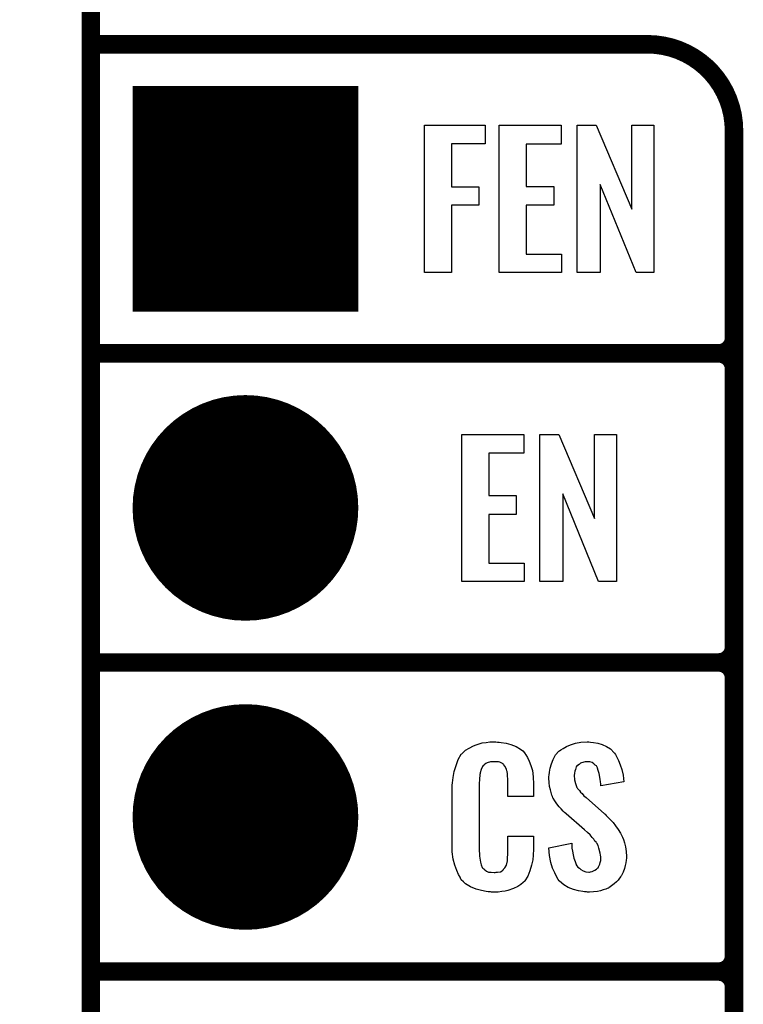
# Model space of a CAD drawing. Extents: x -0.07 to 0.95, y -0.15 to 2.1.
# Tile 8 of 18: x -0.07 to 0.16, y 0.44 to 0.76. Entities that reach past the tile are written whole.
import ezdxf

# ---------------------------------------------------------------- set-up
doc = ezdxf.new("R2010")
doc.units = 0
doc.layers.get('0').update_dxf_attribs({"linetype": 'CONTINUOUS'})
for name, color, linetype in [('gko', 6, 'CONTINUOUS'), ('gto', 2, 'CONTINUOUS'), ('gts', 1, 'CONTINUOUS')]:
    doc.layers.add(name, color=color, linetype=linetype)

# ---------------------------------------------------------------- blocks, each defined once
blk = doc.blocks.new('D60')
at = {"const_width": 0.003}
blk.add_lwpolyline([(-0.0015, 0, 1), (0.0015, 0, 1)], format="xyb", close=True, dxfattribs=at)
blk = doc.blocks.new('D97')
at = {"const_width": 0.073}
blk.add_lwpolyline([(-0.0365, 0), (0.0365, 0)], dxfattribs=at)
blk = doc.blocks.new('D98')
at = {"const_width": 0.0365}
blk.add_lwpolyline([(-0.01825, 0, 1), (0.01825, 0, 1)], format="xyb", close=True, dxfattribs=at)

msp = doc.modelspace()

# ---------------------------------------------------------------- linework, layer by layer
at = {"layer": 'gko', "color": 6, "const_width": 0.006}
msp.add_lwpolyline([(-0.05, -0.15), (-0.05, 2.099)], dxfattribs=at)
at = {"layer": 'gto', "color": 2, "const_width": 0.006}
for points in [[(-0.05, 0.75), (0.13, 0.75)], [(0.158, 0.722), (0.158, 0.722)], [(0.158, 0.722), (0.158, 0.722)], [(0.158, -0.022), (0.158, 0.722)], [(-0.05, 0.65), (0.153, 0.65)], [(-0.05, 0.65), (0.153, 0.65)], [(0.153, 0.65), (0.153, 0.65)], [(0.153, 0.65), (0.153, 0.65)], [(0.158, 0.645), (0.158, 0.645)], [(0.158, 0.645), (0.158, 0.645)], [(0.158, 0.645), (0.158, 0.645)], [(0.158, 0.645), (0.158, 0.645)], [(0.158, 0.555), (0.158, 0.645)], [(-0.05, 0.55), (0.153, 0.55)], [(-0.05, 0.55), (0.153, 0.55)], [(0.153, 0.55), (0.153, 0.55)], [(0.153, 0.55), (0.153, 0.55)], [(0.158, 0.545), (0.158, 0.545)], [(0.158, 0.545), (0.158, 0.545)], [(0.158, 0.545), (0.158, 0.545)], [(0.158, 0.545), (0.158, 0.545)], [(0.158, 0.455), (0.158, 0.545)], [(-0.05, 0.45), (0.153, 0.45)], [(-0.05, 0.45), (0.153, 0.45)], [(0.153, 0.45), (0.153, 0.45)], [(0.153, 0.45), (0.153, 0.45)], [(0.158, 0.445), (0.158, 0.445)], [(0.158, 0.445), (0.158, 0.445)], [(0.158, 0.445), (0.158, 0.445)], [(0.158, 0.445), (0.158, 0.445)], [(0.158, 0.355), (0.158, 0.445)]]:
    msp.add_lwpolyline(points, dxfattribs=at)
for points in [[(0.158, 0.722, 0.414214), (0.13, 0.75)], [(0.153, 0.65, 0.414214), (0.158, 0.655)], [(0.158, 0.645, 0.414214), (0.153, 0.65)], [(0.158, 0.645, 0.414214), (0.153, 0.65)], [(0.153, 0.55, 0.414214), (0.158, 0.555)], [(0.158, 0.545, 0.414214), (0.153, 0.55)], [(0.158, 0.545, 0.414214), (0.153, 0.55)], [(0.153, 0.45, 0.414214), (0.158, 0.455)], [(0.158, 0.445, 0.414214), (0.153, 0.45)], [(0.158, 0.445, 0.414214), (0.153, 0.45)]]:
    msp.add_lwpolyline(points, format="xyb", dxfattribs=at)
at = {"layer": 'gto', "color": 2}
for points in [[(0.0775, 0.7178), (0.0666, 0.7178), (0.0666, 0.7039), (0.0755, 0.7039), (0.0755, 0.6979), (0.0666, 0.6979), (0.0666, 0.6762), (0.0579, 0.6762), (0.0579, 0.7238), (0.0775, 0.7238), (0.0775, 0.7178)], [(0.1021, 0.7177), (0.0908, 0.7177), (0.0908, 0.704), (0.0997, 0.704), (0.0997, 0.6979), (0.0908, 0.6979), (0.0908, 0.6821), (0.1022, 0.6821), (0.1022, 0.6762), (0.0821, 0.6762), (0.0821, 0.7238), (0.1021, 0.7238), (0.1021, 0.7177)], [(0.1321, 0.6762), (0.1264, 0.6762), (0.1147, 0.7046), (0.1147, 0.6762), (0.1073, 0.6762), (0.1073, 0.7238), (0.1134, 0.7238), (0.125, 0.6966), (0.125, 0.7238), (0.1321, 0.7238), (0.1321, 0.6762)], [(0.09, 0.6177), (0.0787, 0.6177), (0.0787, 0.604), (0.0876, 0.604), (0.0876, 0.5979), (0.0787, 0.5979), (0.0787, 0.5821), (0.0901, 0.5821), (0.0901, 0.5762), (0.07, 0.5762), (0.07, 0.6238), (0.09, 0.6238), (0.09, 0.6177)], [(0.12, 0.5762), (0.1142, 0.5762), (0.1026, 0.6046), (0.1026, 0.5762), (0.0952, 0.5762), (0.0952, 0.6238), (0.1013, 0.6238), (0.1129, 0.5966), (0.1129, 0.6238), (0.12, 0.6238), (0.12, 0.5762)], [(0.0815, 0.5242), (0.0821, 0.5242), (0.0827, 0.5241), (0.0843, 0.5239), (0.0858, 0.5235), (0.0875, 0.5228), (0.089, 0.5219), (0.0897, 0.5214), (0.0903, 0.5207), (0.0904, 0.5205), (0.0907, 0.5201), (0.0912, 0.5192), (0.0918, 0.5181), (0.0923, 0.5167), (0.0928, 0.515), (0.0931, 0.513), (0.0932, 0.5106), (0.0932, 0.5066), (0.0849, 0.5066), (0.0849, 0.5107), (0.0849, 0.5108), (0.0849, 0.5111), (0.0849, 0.5116), (0.0849, 0.5121), (0.0848, 0.5134), (0.0847, 0.5141), (0.0846, 0.5146), (0.0846, 0.5147), (0.0845, 0.5149), (0.0844, 0.5154), (0.084, 0.5163), (0.0834, 0.517), (0.0833, 0.5172), (0.0831, 0.5173), (0.0827, 0.5175), (0.0823, 0.5177), (0.0818, 0.5178), (0.0811, 0.5179), (0.08, 0.5179), (0.0796, 0.5179), (0.0792, 0.5179), (0.0782, 0.5175), (0.0777, 0.5173), (0.0772, 0.5169), (0.0771, 0.5167), (0.0767, 0.5163), (0.0762, 0.5154), (0.0759, 0.5143), (0.0759, 0.5142), (0.0759, 0.5141), (0.0758, 0.5137), (0.0758, 0.5132), (0.0757, 0.5127), (0.0757, 0.5119), (0.0756, 0.5111), (0.0756, 0.5102), (0.0756, 0.4895), (0.0756, 0.4894), (0.0756, 0.4889), (0.0757, 0.4882), (0.0757, 0.4873), (0.076, 0.4854), (0.0762, 0.4845), (0.0766, 0.4837), (0.0767, 0.4836), (0.0768, 0.4834), (0.0771, 0.4832), (0.0774, 0.4829), (0.078, 0.4825), (0.0786, 0.4822), (0.0795, 0.4821), (0.0804, 0.482), (0.0808, 0.482), (0.0811, 0.4821), (0.0815, 0.4821), (0.0825, 0.4823), (0.083, 0.4826), (0.0833, 0.4829), (0.0834, 0.4829), (0.0835, 0.4831), (0.0839, 0.4835), (0.0844, 0.4844), (0.0846, 0.4854), (0.0846, 0.4855), (0.0847, 0.4857), (0.0847, 0.486), (0.0848, 0.4865), (0.0848, 0.487), (0.0849, 0.4878), (0.0849, 0.4886), (0.0849, 0.4895), (0.0849, 0.4938), (0.0932, 0.4938), (0.0932, 0.49), (0.0932, 0.4899), (0.0932, 0.4897), (0.0932, 0.4894), (0.0932, 0.4889), (0.0931, 0.4883), (0.0931, 0.4876), (0.0929, 0.4861), (0.0925, 0.4844), (0.092, 0.4826), (0.0913, 0.4809), (0.0904, 0.4794), (0.0903, 0.4792), (0.0898, 0.4788), (0.0891, 0.4782), (0.0881, 0.4775), (0.0867, 0.4769), (0.0849, 0.4762), (0.084, 0.476), (0.0829, 0.4759), (0.0817, 0.4757), (0.0796, 0.4757), (0.0792, 0.4758), (0.0785, 0.4758), (0.0779, 0.4759), (0.0763, 0.4762), (0.0746, 0.4767), (0.0728, 0.4774), (0.0712, 0.4784), (0.0705, 0.479), (0.0698, 0.4797), (0.0698, 0.4798), (0.0697, 0.4799), (0.0696, 0.4802), (0.0694, 0.4805), (0.0689, 0.4814), (0.0684, 0.4827), (0.0677, 0.4844), (0.0672, 0.4864), (0.0669, 0.4887), (0.0668, 0.4914), (0.0668, 0.5083), (0.0668, 0.5084), (0.0668, 0.5087), (0.0668, 0.5091), (0.0669, 0.5096), (0.0669, 0.5103), (0.067, 0.511), (0.0672, 0.5128), (0.0675, 0.5147), (0.0681, 0.5167), (0.0688, 0.5186), (0.0698, 0.5203), (0.0698, 0.5203), (0.07, 0.5204), (0.0704, 0.5209), (0.0712, 0.5216), (0.0723, 0.5223), (0.0737, 0.523), (0.0746, 0.5234), (0.0756, 0.5237), (0.0766, 0.524), (0.0778, 0.5241), (0.079, 0.5243), (0.081, 0.5243), (0.0815, 0.5242)], [(0.1116, 0.5242), (0.1126, 0.5241), (0.114, 0.5239), (0.1154, 0.5235), (0.1168, 0.5228), (0.1181, 0.522), (0.1192, 0.5208), (0.1193, 0.5206), (0.1197, 0.5202), (0.1201, 0.5194), (0.1206, 0.5183), (0.1212, 0.5169), (0.1217, 0.5154), (0.1221, 0.5135), (0.1224, 0.5114), (0.1149, 0.5101), (0.1149, 0.5103), (0.1149, 0.5107), (0.1148, 0.5114), (0.1147, 0.5122), (0.1144, 0.5141), (0.1141, 0.515), (0.1139, 0.5158), (0.1139, 0.5159), (0.1137, 0.5161), (0.1135, 0.5165), (0.1131, 0.5168), (0.1127, 0.5172), (0.1121, 0.5176), (0.1114, 0.5178), (0.1105, 0.5179), (0.1103, 0.5179), (0.1099, 0.5178), (0.1094, 0.5177), (0.1084, 0.5174), (0.1079, 0.517), (0.1074, 0.5167), (0.1074, 0.5166), (0.1072, 0.5165), (0.107, 0.5162), (0.1068, 0.5158), (0.1067, 0.5154), (0.1065, 0.5148), (0.1064, 0.5142), (0.1063, 0.5134), (0.1063, 0.5133), (0.1063, 0.513), (0.1064, 0.5126), (0.1064, 0.512), (0.1067, 0.5108), (0.1072, 0.5095), (0.1073, 0.5094), (0.1074, 0.5092), (0.1076, 0.509), (0.108, 0.5086), (0.1083, 0.508), (0.1089, 0.5076), (0.1094, 0.5069), (0.1102, 0.5063), (0.1161, 0.501), (0.1163, 0.5009), (0.1166, 0.5005), (0.1172, 0.4999), (0.118, 0.4992), (0.1189, 0.4982), (0.1197, 0.4971), (0.1205, 0.496), (0.1213, 0.4948), (0.1214, 0.4946), (0.1215, 0.4943), (0.1219, 0.4935), (0.1223, 0.4927), (0.1226, 0.4916), (0.1229, 0.4903), (0.1231, 0.4888), (0.1232, 0.4872), (0.1232, 0.487), (0.1232, 0.4867), (0.1231, 0.486), (0.123, 0.4852), (0.1228, 0.4843), (0.1226, 0.4833), (0.1222, 0.4821), (0.1216, 0.4811), (0.1215, 0.481), (0.1214, 0.4807), (0.121, 0.4802), (0.1205, 0.4796), (0.12, 0.479), (0.1192, 0.4784), (0.1184, 0.4777), (0.1175, 0.4771), (0.1174, 0.477), (0.117, 0.4769), (0.1165, 0.4766), (0.1157, 0.4764), (0.1148, 0.4761), (0.1138, 0.4759), (0.1126, 0.4758), (0.1113, 0.4757), (0.1106, 0.4757), (0.1103, 0.4758), (0.1097, 0.4758), (0.1091, 0.4759), (0.1077, 0.4761), (0.1061, 0.4765), (0.1044, 0.4772), (0.103, 0.478), (0.1016, 0.4792), (0.1015, 0.4794), (0.1011, 0.4798), (0.1006, 0.4807), (0.1, 0.4819), (0.0993, 0.4834), (0.0988, 0.4853), (0.0983, 0.4875), (0.0981, 0.49), (0.1055, 0.4915), (0.1055, 0.4914), (0.1055, 0.4913), (0.1056, 0.4908), (0.1056, 0.4899), (0.1058, 0.4889), (0.106, 0.4878), (0.1062, 0.4867), (0.1066, 0.4856), (0.1069, 0.4846), (0.107, 0.4845), (0.1072, 0.4842), (0.1075, 0.4838), (0.108, 0.4834), (0.1085, 0.483), (0.1092, 0.4826), (0.1101, 0.4823), (0.111, 0.4822), (0.1113, 0.4822), (0.1116, 0.4823), (0.1121, 0.4824), (0.113, 0.4828), (0.1135, 0.4831), (0.1139, 0.4834), (0.114, 0.4835), (0.1141, 0.4836), (0.1142, 0.4839), (0.1144, 0.4843), (0.1146, 0.4847), (0.1147, 0.4853), (0.1149, 0.4859), (0.1149, 0.4867), (0.1149, 0.4868), (0.1149, 0.4871), (0.1148, 0.4877), (0.1147, 0.4883), (0.1143, 0.4899), (0.1141, 0.4908), (0.1136, 0.4915), (0.1135, 0.4916), (0.1134, 0.4919), (0.113, 0.4922), (0.1127, 0.4928), (0.1121, 0.4934), (0.1115, 0.4942), (0.1106, 0.495), (0.1097, 0.4958), (0.1037, 0.501), (0.1036, 0.5011), (0.1032, 0.5015), (0.1028, 0.5019), (0.1021, 0.5026), (0.1015, 0.5033), (0.1007, 0.5043), (0.1001, 0.5052), (0.0995, 0.5061), (0.0994, 0.5062), (0.0993, 0.5066), (0.0991, 0.5071), (0.0989, 0.5079), (0.0986, 0.5088), (0.0983, 0.5099), (0.0982, 0.5112), (0.0981, 0.5126), (0.0981, 0.5127), (0.0981, 0.5129), (0.0981, 0.5131), (0.0982, 0.5135), (0.0983, 0.5145), (0.0985, 0.5158), (0.099, 0.5172), (0.0995, 0.5186), (0.1003, 0.5201), (0.1014, 0.5213), (0.1016, 0.5214), (0.102, 0.5217), (0.1028, 0.5222), (0.1038, 0.5228), (0.1051, 0.5234), (0.1067, 0.5239), (0.1085, 0.5242), (0.1105, 0.5243), (0.1111, 0.5243), (0.1116, 0.5242)]]:
    msp.add_lwpolyline(points, dxfattribs=at)

# ---------------------------------------------------------------- block references
at = {"layer": 'gto'}
for p in [(-0.05, 0.75), (0.13, 0.75), (0.13, 0.75), (0.158, 0.722), (0.158, 0.722), (0.158, 0.722), (0.158, 0.722), (0.158, 0.655), (-0.05, 0.65), (-0.05, 0.65), (0.153, 0.65), (0.153, 0.65), (0.153, 0.65), (0.153, 0.65), (0.153, 0.65), (0.153, 0.65), (0.153, 0.65), (0.158, 0.645), (0.158, 0.645), (0.158, 0.645), (0.158, 0.645), (0.158, 0.645), (0.158, 0.645), (0.158, 0.645), (0.158, 0.555), (0.158, 0.555), (-0.05, 0.55), (-0.05, 0.55), (0.153, 0.55), (0.153, 0.55), (0.153, 0.55), (0.153, 0.55), (0.153, 0.55), (0.153, 0.55), (0.153, 0.55), (0.158, 0.545), (0.158, 0.545), (0.158, 0.545), (0.158, 0.545), (0.158, 0.545), (0.158, 0.545), (0.158, 0.545), (0.158, 0.455), (0.158, 0.455), (-0.05, 0.45), (-0.05, 0.45), (0.153, 0.45), (0.153, 0.45), (0.153, 0.45), (0.153, 0.45), (0.153, 0.45), (0.153, 0.45), (0.153, 0.45), (0.158, 0.445), (0.158, 0.445), (0.158, 0.445), (0.158, 0.445), (0.158, 0.445), (0.158, 0.445), (0.158, 0.445)]:
    msp.add_blockref('D60', p, dxfattribs=at)
at = {"layer": 'gts'}
for name, p in [('D97', (0, 0.7)), ('D98', (0, 0.6)), ('D98', (0, 0.5))]:
    msp.add_blockref(name, p, dxfattribs=at)

doc.saveas('drawing.dxf')
